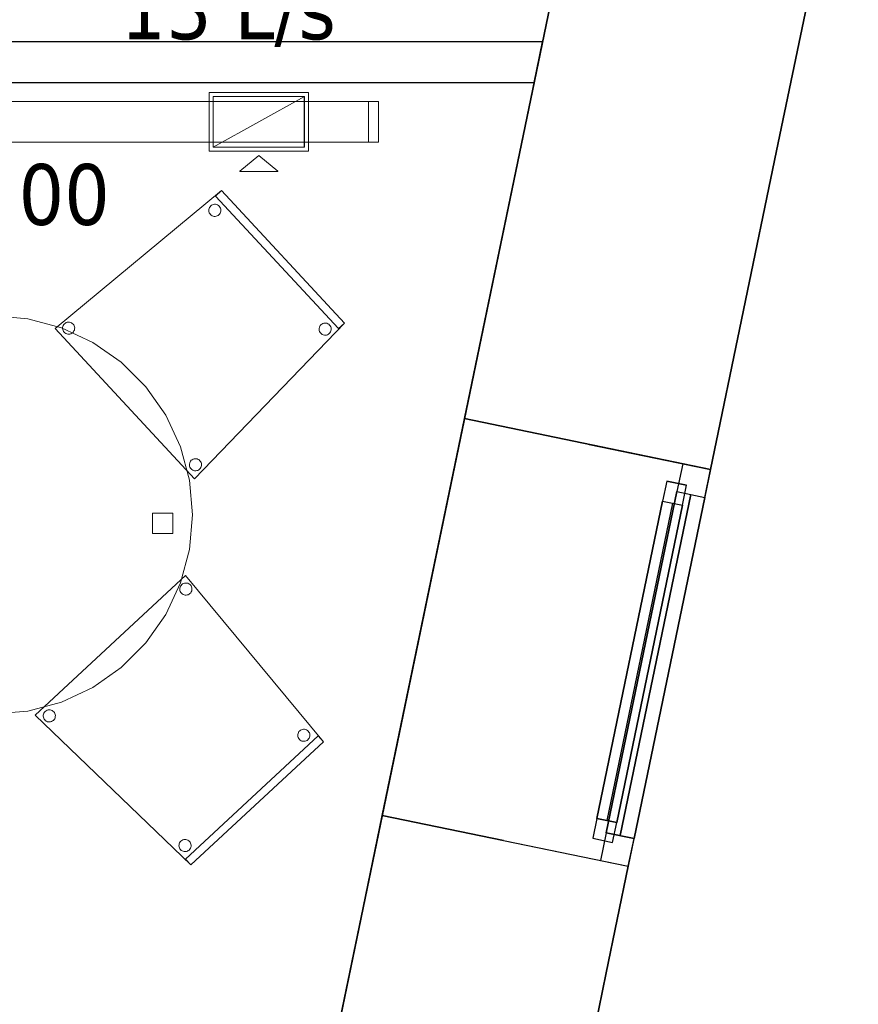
# Model space of a CAD drawing. Header units: metres. Extents: x 391.1 to 427.5, y 12.7 to 28.4.
# Tile 128 of 139: x 423.4 to 425.5, y 15.7 to 18.1. Entities that reach past the tile are written whole.
import ezdxf

# ---------------------------------------------------------------- set-up
doc = ezdxf.new("R2010")
doc.units = ezdxf.units.M
doc.layers.add('01_CARPINTERIA', color=5, linetype='Continuous', lineweight=25, true_color=0x0000ff)
doc.layers.add('01_SUELOS', color=7, linetype='Continuous', lineweight=25, true_color=0x007f00)
for name, color, linetype, lineweight in [('02_MOBILIARIO', 7, 'Continuous', 18), ('A-DETL-____-MBND', 7, 'Continuous', 18), ('A-GENM-____-OTLN', 7, 'Continuous', 18), ('A-WALL-____-MCUT', 7, 'Continuous', 25), ('A-WALL-____-OTLN', 7, 'Continuous', 25), ('M-HVAC-CDFF-IDEN', 7, 'Continuous', 30), ('M-HVAC-CDFF-OTLN', 7, 'Continuous', 18), ('M-HVAC-DUCT-IDEN', 7, 'Continuous', 30), ('M-HVAC-DUCT-OTLN', 7, 'Continuous', 18)]:
    doc.layers.add(name, color=color, linetype=linetype, lineweight=lineweight)
doc.styles.add('Tahoma_2', font='tahoma.ttf', dxfattribs={"height": 0.15})

# ---------------------------------------------------------------- blocks, each defined once
blk = doc.blocks.new('Family - Taula D100_P1-154535-04_CLI_AIRE_P1')
at = {"layer": 'A-DETL-____-MBND', "color": 253, "true_color": 0xaaaaaa}
for p, q in [((0.3235, 0.9536), (0.4063, 0.9758)), ((0.4063, 0.9758), (0.3235, 0.9536)), ((0.4063, 0.9758), (0.4916, 0.9832)), ((0.4916, 0.9832), (0.4063, 0.9758)), ((0.4916, 0.9832), (0.577, 0.9758)), ((0.577, 0.9758), (0.4916, 0.9832)), ((0.577, 0.9758), (0.6598, 0.9536)), ((0.6598, 0.9536), (0.577, 0.9758)), ((0.2458, 0.9174), (0.3235, 0.9536)), ((0.3235, 0.9536), (0.2458, 0.9174)), ((0.6598, 0.9536), (0.7374, 0.9174)), ((0.7374, 0.9174), (0.6598, 0.9536)), ((0.4775, 0.8848), (0.4775, 0.9348)), ((0.4775, 0.9348), (0.5275, 0.9348)), ((0.4775, 0.9348), (0.4775, 0.8848)), ((0.5275, 0.9348), (0.4775, 0.9348)), ((0.5275, 0.9348), (0.5275, 0.8848)), ((0.5275, 0.8848), (0.5275, 0.9348)), ((0.1756, 0.8682), (0.2458, 0.9174)), ((0.2458, 0.9174), (0.1756, 0.8682)), ((0.7374, 0.9174), (0.8076, 0.8682)), ((0.8076, 0.8682), (0.7374, 0.9174)), ((0.5275, 0.8848), (0.4775, 0.8848)), ((0.4775, 0.8848), (0.5275, 0.8848)), ((0.115, 0.8076), (0.1756, 0.8682)), ((0.1756, 0.8682), (0.115, 0.8076)), ((0.8076, 0.8682), (0.8682, 0.8076)), ((0.8682, 0.8076), (0.8076, 0.8682)), ((0.0659, 0.7374), (0.115, 0.8076)), ((0.115, 0.8076), (0.0659, 0.7374)), ((0.8682, 0.8076), (0.9174, 0.7374)), ((0.9174, 0.7374), (0.8682, 0.8076)), ((0.0296, 0.6598), (0.0659, 0.7374)), ((0.0659, 0.7374), (0.0296, 0.6598)), ((0.9174, 0.7374), (0.9536, 0.6598)), ((0.9536, 0.6598), (0.9174, 0.7374)), ((0.0075, 0.577), (0.0296, 0.6598)), ((0.0296, 0.6598), (0.0075, 0.577)), ((0.9536, 0.6598), (0.9758, 0.577)), ((0.9758, 0.577), (0.9536, 0.6598)), ((0, 0.4916), (0.0075, 0.577)), ((0.0075, 0.577), (0, 0.4916)), ((0.9758, 0.577), (0.9832, 0.4916)), ((0.9832, 0.4916), (0.9758, 0.577)), ((0.048, 0.4666), (0.048, 0.5166)), ((0.048, 0.5166), (0.098, 0.5166)), ((0.048, 0.5166), (0.048, 0.4666)), ((0.098, 0.5166), (0.048, 0.5166)), ((0.098, 0.5166), (0.098, 0.4666)), ((0.098, 0.4666), (0.098, 0.5166)), ((0.0075, 0.4063), (0, 0.4916)), ((0, 0.4916), (0.0075, 0.4063)), ((0.8849, 0.446), (0.8849, 0.496)), ((0.8849, 0.496), (0.9349, 0.496)), ((0.8849, 0.496), (0.8849, 0.446)), ((0.9349, 0.496), (0.8849, 0.496)), ((0.9349, 0.496), (0.9349, 0.446)), ((0.9349, 0.446), (0.9349, 0.496)), ((0.9832, 0.4916), (0.9758, 0.4063)), ((0.9758, 0.4063), (0.9832, 0.4916)), ((0.098, 0.4666), (0.048, 0.4666)), ((0.048, 0.4666), (0.098, 0.4666)), ((0.9349, 0.446), (0.8849, 0.446)), ((0.8849, 0.446), (0.9349, 0.446)), ((0.0296, 0.3235), (0.0075, 0.4063)), ((0.0075, 0.4063), (0.0296, 0.3235)), ((0.9758, 0.4063), (0.9536, 0.3235)), ((0.9536, 0.3235), (0.9758, 0.4063)), ((0.0659, 0.2458), (0.0296, 0.3235)), ((0.0296, 0.3235), (0.0659, 0.2458)), ((0.9536, 0.3235), (0.9174, 0.2458)), ((0.9174, 0.2458), (0.9536, 0.3235)), ((0.115, 0.1756), (0.0659, 0.2458)), ((0.0659, 0.2458), (0.115, 0.1756)), ((0.9174, 0.2458), (0.8682, 0.1756)), ((0.8682, 0.1756), (0.9174, 0.2458)), ((0.1756, 0.115), (0.115, 0.1756)), ((0.115, 0.1756), (0.1756, 0.115)), ((0.8682, 0.1756), (0.8076, 0.115)), ((0.8076, 0.115), (0.8682, 0.1756)), ((0.2458, 0.0659), (0.1756, 0.115)), ((0.1756, 0.115), (0.2458, 0.0659)), ((0.4775, 0.0481), (0.4775, 0.0981)), ((0.4775, 0.0981), (0.5275, 0.0981)), ((0.4775, 0.0981), (0.4775, 0.0481)), ((0.5275, 0.0981), (0.4775, 0.0981)), ((0.5275, 0.0981), (0.5275, 0.0481)), ((0.5275, 0.0481), (0.5275, 0.0981)), ((0.8076, 0.115), (0.7374, 0.0659)), ((0.7374, 0.0659), (0.8076, 0.115)), ((0.3235, 0.0296), (0.2458, 0.0659)), ((0.2458, 0.0659), (0.3235, 0.0296)), ((0.7374, 0.0659), (0.6598, 0.0296)), ((0.6598, 0.0296), (0.7374, 0.0659)), ((0.4063, 0.0075), (0.3235, 0.0296)), ((0.3235, 0.0296), (0.4063, 0.0075)), ((0.5275, 0.0481), (0.4775, 0.0481)), ((0.4775, 0.0481), (0.5275, 0.0481)), ((0.6598, 0.0296), (0.577, 0.0075)), ((0.577, 0.0075), (0.6598, 0.0296)), ((0.4916, 0), (0.4063, 0.0075)), ((0.4063, 0.0075), (0.4916, 0)), ((0.577, 0.0075), (0.4916, 0)), ((0.4916, 0), (0.577, 0.0075))]:
    blk.add_line(p, q, dxfattribs=at)
blk = doc.blocks.new('Family - Cadira confient_P1-154613-04_CLI_AIRE_P1')
at = {"layer": 'A-DETL-____-MBND', "color": 253, "true_color": 0xaaaaaa}
for p, q in [((0, 0.3712), (0.4107, 0.7116)), ((0.4107, 0.7116), (0, 0.3712)), ((0.3961, 0.698), (0.4107, 0.7116)), ((0.4107, 0.7116), (0.3961, 0.698)), ((0.4107, 0.7116), (0.7145, 0.3844)), ((0.7145, 0.3844), (0.4107, 0.7116)), ((0.4107, 0.7116), (0.7145, 0.3844)), ((0.7145, 0.3844), (0.4107, 0.7116)), ((0.6999, 0.3708), (0.3961, 0.698)), ((0.3961, 0.698), (0.6999, 0.3708)), ((0.3795, 0.6622), (0.3796, 0.6648)), ((0.3796, 0.6648), (0.3795, 0.6622)), ((0.3799, 0.6596), (0.3795, 0.6622)), ((0.3795, 0.6622), (0.3799, 0.6596)), ((0.3796, 0.6648), (0.3802, 0.6673)), ((0.3802, 0.6673), (0.3796, 0.6648)), ((0.3806, 0.6571), (0.3799, 0.6596)), ((0.3799, 0.6596), (0.3806, 0.6571)), ((0.3802, 0.6673), (0.3812, 0.6697)), ((0.3812, 0.6697), (0.3802, 0.6673)), ((0.3819, 0.6548), (0.3806, 0.6571)), ((0.3806, 0.6571), (0.3819, 0.6548)), ((0.3812, 0.6697), (0.3826, 0.6719)), ((0.3826, 0.6719), (0.3812, 0.6697)), ((0.3826, 0.6719), (0.3843, 0.6738)), ((0.3843, 0.6738), (0.3826, 0.6719)), ((0.3843, 0.6738), (0.3864, 0.6754)), ((0.3864, 0.6754), (0.3843, 0.6738)), ((0.3864, 0.6754), (0.3887, 0.6766)), ((0.3887, 0.6766), (0.3864, 0.6754)), ((0.3887, 0.6766), (0.3912, 0.6774)), ((0.3912, 0.6774), (0.3887, 0.6766)), ((0.3912, 0.6774), (0.3938, 0.6778)), ((0.3938, 0.6778), (0.3912, 0.6774)), ((0.3938, 0.6778), (0.3964, 0.6777)), ((0.3964, 0.6777), (0.3938, 0.6778)), ((0.3964, 0.6777), (0.3989, 0.6771)), ((0.3989, 0.6771), (0.3964, 0.6777)), ((0.3989, 0.6771), (0.4013, 0.6761)), ((0.4013, 0.6761), (0.3989, 0.6771)), ((0.4013, 0.6761), (0.4035, 0.6747)), ((0.4035, 0.6747), (0.4013, 0.6761)), ((0.4035, 0.6747), (0.4054, 0.673)), ((0.4054, 0.673), (0.4035, 0.6747)), ((0.4054, 0.673), (0.407, 0.6709)), ((0.407, 0.6709), (0.4054, 0.673)), ((0.407, 0.6709), (0.4082, 0.6686)), ((0.4082, 0.6686), (0.407, 0.6709)), ((0.4087, 0.6584), (0.4077, 0.656)), ((0.4077, 0.656), (0.4087, 0.6584)), ((0.4082, 0.6686), (0.409, 0.6661)), ((0.409, 0.6661), (0.4082, 0.6686)), ((0.4093, 0.6609), (0.4087, 0.6584)), ((0.4087, 0.6584), (0.4093, 0.6609)), ((0.409, 0.6661), (0.4094, 0.6635)), ((0.4094, 0.6635), (0.409, 0.6661)), ((0.4094, 0.6635), (0.4093, 0.6609)), ((0.4093, 0.6609), (0.4094, 0.6635)), ((0.3834, 0.6527), (0.3819, 0.6548)), ((0.3819, 0.6548), (0.3834, 0.6527)), ((0.3854, 0.651), (0.3834, 0.6527)), ((0.3834, 0.6527), (0.3854, 0.651)), ((0.3876, 0.6496), (0.3854, 0.651)), ((0.3854, 0.651), (0.3876, 0.6496)), ((0.39, 0.6486), (0.3876, 0.6496)), ((0.3876, 0.6496), (0.39, 0.6486)), ((0.3925, 0.648), (0.39, 0.6486)), ((0.39, 0.6486), (0.3925, 0.648)), ((0.3951, 0.6479), (0.3925, 0.648)), ((0.3925, 0.648), (0.3951, 0.6479)), ((0.3977, 0.6483), (0.3951, 0.6479)), ((0.3951, 0.6479), (0.3977, 0.6483)), ((0.4002, 0.6491), (0.3977, 0.6483)), ((0.3977, 0.6483), (0.4002, 0.6491)), ((0.4025, 0.6503), (0.4002, 0.6491)), ((0.4002, 0.6491), (0.4025, 0.6503)), ((0.4046, 0.6519), (0.4025, 0.6503)), ((0.4025, 0.6503), (0.4046, 0.6519)), ((0.4063, 0.6538), (0.4046, 0.6519)), ((0.4046, 0.6519), (0.4063, 0.6538)), ((0.4077, 0.656), (0.4063, 0.6538)), ((0.4063, 0.6538), (0.4077, 0.656)), ((0.3446, 0), (0, 0.3712)), ((0, 0.3712), (0.3446, 0)), ((0.0186, 0.3712), (0.0187, 0.3738)), ((0.0187, 0.3738), (0.0186, 0.3712)), ((0.019, 0.3687), (0.0186, 0.3712)), ((0.0186, 0.3712), (0.019, 0.3687)), ((0.0187, 0.3738), (0.0193, 0.3764)), ((0.0193, 0.3764), (0.0187, 0.3738)), ((0.0198, 0.3662), (0.019, 0.3687)), ((0.019, 0.3687), (0.0198, 0.3662)), ((0.0193, 0.3764), (0.0203, 0.3788)), ((0.0203, 0.3788), (0.0193, 0.3764)), ((0.021, 0.3639), (0.0198, 0.3662)), ((0.0198, 0.3662), (0.021, 0.3639)), ((0.0203, 0.3788), (0.0217, 0.381)), ((0.0217, 0.381), (0.0203, 0.3788)), ((0.0217, 0.381), (0.0234, 0.3829)), ((0.0234, 0.3829), (0.0217, 0.381)), ((0.0234, 0.3829), (0.0255, 0.3845)), ((0.0255, 0.3845), (0.0234, 0.3829)), ((0.0255, 0.3845), (0.0278, 0.3857)), ((0.0278, 0.3857), (0.0255, 0.3845)), ((0.0278, 0.3857), (0.0303, 0.3865)), ((0.0303, 0.3865), (0.0278, 0.3857)), ((0.0303, 0.3865), (0.0329, 0.3868)), ((0.0329, 0.3868), (0.0303, 0.3865)), ((0.0329, 0.3868), (0.0355, 0.3867)), ((0.0355, 0.3867), (0.0329, 0.3868)), ((0.0355, 0.3867), (0.038, 0.3862)), ((0.038, 0.3862), (0.0355, 0.3867)), ((0.038, 0.3862), (0.0404, 0.3852)), ((0.0404, 0.3852), (0.038, 0.3862)), ((0.0404, 0.3852), (0.0426, 0.3838)), ((0.0426, 0.3838), (0.0404, 0.3852)), ((0.0426, 0.3838), (0.0445, 0.382)), ((0.0445, 0.382), (0.0426, 0.3838)), ((0.0445, 0.382), (0.0461, 0.38)), ((0.0461, 0.38), (0.0445, 0.382)), ((0.0468, 0.3651), (0.0454, 0.3629)), ((0.0454, 0.3629), (0.0468, 0.3651)), ((0.0461, 0.38), (0.0473, 0.3777)), ((0.0473, 0.3777), (0.0461, 0.38)), ((0.0478, 0.3675), (0.0468, 0.3651)), ((0.0468, 0.3651), (0.0478, 0.3675)), ((0.0473, 0.3777), (0.0481, 0.3752)), ((0.0481, 0.3752), (0.0473, 0.3777)), ((0.0484, 0.37), (0.0478, 0.3675)), ((0.0478, 0.3675), (0.0484, 0.37)), ((0.0481, 0.3752), (0.0485, 0.3726)), ((0.0485, 0.3726), (0.0481, 0.3752)), ((0.0485, 0.3726), (0.0484, 0.37)), ((0.0484, 0.37), (0.0485, 0.3726)), ((0.7145, 0.3844), (0.3446, 0)), ((0.3446, 0), (0.7145, 0.3844)), ((0.6517, 0.369), (0.6518, 0.3716)), ((0.6518, 0.3716), (0.6517, 0.369)), ((0.652, 0.3665), (0.6517, 0.369)), ((0.6517, 0.369), (0.652, 0.3665)), ((0.6518, 0.3716), (0.6524, 0.3742)), ((0.6524, 0.3742), (0.6518, 0.3716)), ((0.6528, 0.364), (0.652, 0.3665)), ((0.652, 0.3665), (0.6528, 0.364)), ((0.6524, 0.3742), (0.6533, 0.3766)), ((0.6533, 0.3766), (0.6524, 0.3742)), ((0.6533, 0.3766), (0.6547, 0.3788)), ((0.6547, 0.3788), (0.6533, 0.3766)), ((0.6547, 0.3788), (0.6565, 0.3807)), ((0.6565, 0.3807), (0.6547, 0.3788)), ((0.6565, 0.3807), (0.6586, 0.3823)), ((0.6586, 0.3823), (0.6565, 0.3807)), ((0.6586, 0.3823), (0.6609, 0.3835)), ((0.6609, 0.3835), (0.6586, 0.3823)), ((0.6609, 0.3835), (0.6633, 0.3843)), ((0.6633, 0.3843), (0.6609, 0.3835)), ((0.6633, 0.3843), (0.6659, 0.3846)), ((0.6659, 0.3846), (0.6633, 0.3843)), ((0.6659, 0.3846), (0.6685, 0.3845)), ((0.6685, 0.3845), (0.6659, 0.3846)), ((0.6685, 0.3845), (0.6711, 0.384)), ((0.6711, 0.384), (0.6685, 0.3845)), ((0.6711, 0.384), (0.6735, 0.383)), ((0.6735, 0.383), (0.6711, 0.384)), ((0.6735, 0.383), (0.6757, 0.3816)), ((0.6757, 0.3816), (0.6735, 0.383)), ((0.6757, 0.3816), (0.6776, 0.3798)), ((0.6776, 0.3798), (0.6757, 0.3816)), ((0.6776, 0.3798), (0.6792, 0.3778)), ((0.6792, 0.3778), (0.6776, 0.3798)), ((0.6792, 0.3778), (0.6804, 0.3755)), ((0.6804, 0.3755), (0.6792, 0.3778)), ((0.6809, 0.3653), (0.6799, 0.3628)), ((0.6799, 0.3628), (0.6809, 0.3653)), ((0.6804, 0.3755), (0.6812, 0.373)), ((0.6812, 0.373), (0.6804, 0.3755)), ((0.6814, 0.3678), (0.6809, 0.3653)), ((0.6809, 0.3653), (0.6814, 0.3678)), ((0.6812, 0.373), (0.6815, 0.3704)), ((0.6815, 0.3704), (0.6812, 0.373)), ((0.6815, 0.3704), (0.6814, 0.3678)), ((0.6814, 0.3678), (0.6815, 0.3704)), ((0.7145, 0.3844), (0.6999, 0.3708)), ((0.6999, 0.3708), (0.7145, 0.3844)), ((0.0226, 0.3618), (0.021, 0.3639)), ((0.021, 0.3639), (0.0226, 0.3618)), ((0.0245, 0.3601), (0.0226, 0.3618)), ((0.0226, 0.3618), (0.0245, 0.3601)), ((0.0267, 0.3587), (0.0245, 0.3601)), ((0.0245, 0.3601), (0.0267, 0.3587)), ((0.0291, 0.3577), (0.0267, 0.3587)), ((0.0267, 0.3587), (0.0291, 0.3577)), ((0.0316, 0.3571), (0.0291, 0.3577)), ((0.0291, 0.3577), (0.0316, 0.3571)), ((0.0342, 0.357), (0.0316, 0.3571)), ((0.0316, 0.3571), (0.0342, 0.357)), ((0.0368, 0.3573), (0.0342, 0.357)), ((0.0342, 0.357), (0.0368, 0.3573)), ((0.0393, 0.3581), (0.0368, 0.3573)), ((0.0368, 0.3573), (0.0393, 0.3581)), ((0.0416, 0.3593), (0.0393, 0.3581)), ((0.0393, 0.3581), (0.0416, 0.3593)), ((0.0437, 0.3609), (0.0416, 0.3593)), ((0.0416, 0.3593), (0.0437, 0.3609)), ((0.0454, 0.3629), (0.0437, 0.3609)), ((0.0437, 0.3609), (0.0454, 0.3629)), ((0.654, 0.3617), (0.6528, 0.364)), ((0.6528, 0.364), (0.654, 0.3617)), ((0.6556, 0.3596), (0.654, 0.3617)), ((0.654, 0.3617), (0.6556, 0.3596)), ((0.6575, 0.3578), (0.6556, 0.3596)), ((0.6556, 0.3596), (0.6575, 0.3578)), ((0.6597, 0.3565), (0.6575, 0.3578)), ((0.6575, 0.3578), (0.6597, 0.3565)), ((0.6621, 0.3555), (0.6597, 0.3565)), ((0.6597, 0.3565), (0.6621, 0.3555)), ((0.6647, 0.3549), (0.6621, 0.3555)), ((0.6621, 0.3555), (0.6647, 0.3549)), ((0.6673, 0.3548), (0.6647, 0.3549)), ((0.6647, 0.3549), (0.6673, 0.3548)), ((0.6699, 0.3551), (0.6673, 0.3548)), ((0.6673, 0.3548), (0.6699, 0.3551)), ((0.6724, 0.3559), (0.6699, 0.3551)), ((0.6699, 0.3551), (0.6724, 0.3559)), ((0.6747, 0.3571), (0.6724, 0.3559)), ((0.6724, 0.3559), (0.6747, 0.3571)), ((0.6767, 0.3587), (0.6747, 0.3571)), ((0.6747, 0.3571), (0.6767, 0.3587)), ((0.6785, 0.3606), (0.6767, 0.3587)), ((0.6767, 0.3587), (0.6785, 0.3606)), ((0.6799, 0.3628), (0.6785, 0.3606)), ((0.6785, 0.3606), (0.6799, 0.3628)), ((0.3385, 0.0474), (0.3408, 0.0486)), ((0.3408, 0.0486), (0.3385, 0.0474)), ((0.3408, 0.0486), (0.3433, 0.0494)), ((0.3433, 0.0494), (0.3408, 0.0486)), ((0.3433, 0.0494), (0.3459, 0.0498)), ((0.3459, 0.0498), (0.3433, 0.0494)), ((0.3459, 0.0498), (0.3485, 0.0496)), ((0.3485, 0.0496), (0.3459, 0.0498)), ((0.3485, 0.0496), (0.351, 0.0491)), ((0.351, 0.0491), (0.3485, 0.0496)), ((0.351, 0.0491), (0.3534, 0.0481)), ((0.3534, 0.0481), (0.351, 0.0491)), ((0.3316, 0.0341), (0.3317, 0.0367)), ((0.3317, 0.0367), (0.3316, 0.0341)), ((0.332, 0.0316), (0.3316, 0.0341)), ((0.3316, 0.0341), (0.332, 0.0316)), ((0.3317, 0.0367), (0.3323, 0.0393)), ((0.3323, 0.0393), (0.3317, 0.0367)), ((0.3328, 0.0291), (0.332, 0.0316)), ((0.332, 0.0316), (0.3328, 0.0291)), ((0.3323, 0.0393), (0.3333, 0.0417)), ((0.3333, 0.0417), (0.3323, 0.0393)), ((0.334, 0.0268), (0.3328, 0.0291)), ((0.3328, 0.0291), (0.334, 0.0268)), ((0.3333, 0.0417), (0.3347, 0.0439)), ((0.3347, 0.0439), (0.3333, 0.0417)), ((0.3356, 0.0247), (0.334, 0.0268)), ((0.334, 0.0268), (0.3356, 0.0247)), ((0.3347, 0.0439), (0.3364, 0.0458)), ((0.3364, 0.0458), (0.3347, 0.0439)), ((0.3375, 0.023), (0.3356, 0.0247)), ((0.3356, 0.0247), (0.3375, 0.023)), ((0.3364, 0.0458), (0.3385, 0.0474)), ((0.3385, 0.0474), (0.3364, 0.0458)), ((0.3534, 0.0481), (0.3556, 0.0467)), ((0.3556, 0.0467), (0.3534, 0.0481)), ((0.3556, 0.0467), (0.3575, 0.0449)), ((0.3575, 0.0449), (0.3556, 0.0467)), ((0.3584, 0.0258), (0.3567, 0.0238)), ((0.3567, 0.0238), (0.3584, 0.0258)), ((0.3575, 0.0449), (0.3591, 0.0429)), ((0.3591, 0.0429), (0.3575, 0.0449)), ((0.3598, 0.028), (0.3584, 0.0258)), ((0.3584, 0.0258), (0.3598, 0.028)), ((0.3591, 0.0429), (0.3603, 0.0406)), ((0.3603, 0.0406), (0.3591, 0.0429)), ((0.3608, 0.0304), (0.3598, 0.028)), ((0.3598, 0.028), (0.3608, 0.0304)), ((0.3603, 0.0406), (0.3611, 0.0381)), ((0.3611, 0.0381), (0.3603, 0.0406)), ((0.3614, 0.0329), (0.3608, 0.0304)), ((0.3608, 0.0304), (0.3614, 0.0329)), ((0.3611, 0.0381), (0.3615, 0.0355)), ((0.3615, 0.0355), (0.3611, 0.0381)), ((0.3615, 0.0355), (0.3614, 0.0329)), ((0.3614, 0.0329), (0.3615, 0.0355)), ((0.3397, 0.0216), (0.3375, 0.023)), ((0.3375, 0.023), (0.3397, 0.0216)), ((0.3421, 0.0206), (0.3397, 0.0216)), ((0.3397, 0.0216), (0.3421, 0.0206)), ((0.3446, 0.02), (0.3421, 0.0206)), ((0.3421, 0.0206), (0.3446, 0.02)), ((0.3472, 0.0199), (0.3446, 0.02)), ((0.3446, 0.02), (0.3472, 0.0199)), ((0.3498, 0.0203), (0.3472, 0.0199)), ((0.3472, 0.0199), (0.3498, 0.0203)), ((0.3523, 0.021), (0.3498, 0.0203)), ((0.3498, 0.0203), (0.3523, 0.021)), ((0.3546, 0.0222), (0.3523, 0.021)), ((0.3523, 0.021), (0.3546, 0.0222)), ((0.3567, 0.0238), (0.3546, 0.0222)), ((0.3546, 0.0222), (0.3567, 0.0238))]:
    blk.add_line(p, q, dxfattribs=at)
blk = doc.blocks.new('Forma directa - LONDR55-XX_ZZ-ARQ-CAA-M3D-Londres55-154719-04_CLI_AIRE_P1')
at = {"layer": '01_CARPINTERIA', "color": 161, "true_color": 0xaaaaff}
for p, q in [((0.1, 0.1), (0.05, 0.1)), ((0.05, 0.1), (0.05, 0.05)), ((0.1, 0.1), (0.05, 0.1)), ((0.05, 0.1), (0.05, 0.05)), ((0.1, 0.1), (0.9, 0.1)), ((0.9, 0.1), (0.1, 0.1)), ((0.1, 0.1), (0.1, 0.05)), ((0.1, 0.05), (0.1, 0.1)), ((0.1, 0.05), (0.1, 0.1)), ((0.1, 0.1), (0.1, 0.05)), ((0.9, 0.1), (0.9, 0.05)), ((0.9, 0.1), (0.9, 0.05)), ((0.95, 0.1), (0.9, 0.1)), ((0.9, 0.1), (0.9, 0.05)), ((0.95, 0.1), (0.9, 0.1)), ((0.9, 0.1), (0.9, 0.05)), ((0.95, 0.05), (0.95, 0.1)), ((0.95, 0.1), (0.95, 0.05)), ((0.9, 0.075), (0.1, 0.075)), ((0.9, 0.075), (0.1, 0.075)), ((0.07, 0.07), (0, 0.07)), ((0, 0.07), (0, 0)), ((0.07, 0.07), (0, 0.07)), ((0, 0.07), (0, 0)), ((0.05, 0.05), (0.1, 0.05)), ((0.05, 0.05), (0.1, 0.05)), ((0.07, 0), (0.07, 0.07)), ((0.07, 0.07), (0.07, 0)), ((0.07, 0.07), (0.93, 0.07)), ((0.93, 0.07), (0.07, 0.07)), ((0.07, 0.07), (0.07, 0)), ((0.07, 0), (0.07, 0.07)), ((0.1, 0.05), (0.9, 0.05)), ((0.9, 0.05), (0.1, 0.05)), ((0.9, 0.05), (0.95, 0.05)), ((0.9, 0.05), (0.95, 0.05)), ((0.93, 0.07), (0.93, 0)), ((0.93, 0.07), (0.93, 0)), ((1, 0.07), (0.93, 0.07)), ((0.93, 0.07), (0.93, 0)), ((1, 0.07), (0.93, 0.07)), ((0.93, 0.07), (0.93, 0)), ((1, 0), (1, 0.07)), ((1, 0.07), (1, 0)), ((0.93, 0.035), (0.07, 0.035)), ((0.07, 0.035), (0.93, 0.035)), ((0, 0), (0.07, 0)), ((0, 0), (0.07, 0)), ((0.07, 0), (0.93, 0)), ((0.93, 0), (0.07, 0)), ((0.93, 0), (1, 0)), ((0.93, 0), (1, 0))]:
    blk.add_line(p, q, dxfattribs=at)
blk = doc.blocks.new('Forma directa - Finestra P1-154823-04_CLI_AIRE_P1')
at = {"xscale": 1.00000002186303, "yscale": 1.00000002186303, "zscale": 1.00000002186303}
blk.add_blockref('Forma directa - LONDR55-XX_ZZ-ARQ-CAA-M3D-Londres55-154719-04_CLI_AIRE_P1', (0, 0), dxfattribs=at)
blk = doc.blocks.new('Family - Envans P1-154944-04_CLI_AIRE_P1')
at = {"layer": 'A-WALL-____-MCUT', "color": 253, "true_color": 0xaaaaaa}
for p, q in [((0, 0.1), (0, 0)), ((2.7279, 0.1), (0, 0.1)), ((2.7072, 0), (2.7279, 0.1)), ((0, 0), (2.7072, 0))]:
    blk.add_line(p, q, dxfattribs=at)
at = {"layer": 'A-WALL-____-OTLN', "color": 253, "true_color": 0xaaaaaa}
for p, q in [((0, 0.1), (0, 0)), ((2.7279, 0.1), (0, 0.1)), ((2.7072, 0), (2.7279, 0.1)), ((0, 0), (2.7072, 0))]:
    blk.add_line(p, q, dxfattribs=at)
at = {"layer": 'A-WALL-____-OTLN', "color": 253, "lineweight": 18, "true_color": 0xaaaaaa}
blk.add_line((0, 0), (2.7072, 0), dxfattribs=at)
blk = doc.blocks.new('Family - LONDR55-XX_ZZ-ARQ-CAA-M3D-Londres55-155045-04_CLI_AIRE_P1')
at = {"layer": '01_SUELOS', "color": 9, "true_color": 0xaad4aa}
for p, q in [((25.4183, 0), (28.5181, 14.9576)), ((28.5181, 14.9576), (25.4183, 0))]:
    blk.add_line(p, q, dxfattribs=at)
blk = doc.blocks.new('Family - Cadira confient_P1-155047-04_CLI_AIRE_P1')
at = {"layer": 'A-DETL-____-MBND', "color": 253, "true_color": 0xaaaaaa}
for p, q in [((0, 0.3699), (0.3712, 0.7145)), ((0.3712, 0.7145), (0, 0.3699)), ((0.3712, 0.7145), (0.7116, 0.3038)), ((0.7116, 0.3038), (0.3712, 0.7145)), ((0.357, 0.6803), (0.3571, 0.6829)), ((0.3571, 0.6829), (0.357, 0.6803)), ((0.3571, 0.6829), (0.3577, 0.6854)), ((0.3577, 0.6854), (0.3571, 0.6829)), ((0.3577, 0.6854), (0.3587, 0.6878)), ((0.3587, 0.6878), (0.3577, 0.6854)), ((0.3587, 0.6878), (0.3601, 0.69)), ((0.3601, 0.69), (0.3587, 0.6878)), ((0.3601, 0.69), (0.3618, 0.692)), ((0.3618, 0.692), (0.3601, 0.69)), ((0.3618, 0.692), (0.3639, 0.6936)), ((0.3639, 0.6936), (0.3618, 0.692)), ((0.3639, 0.6936), (0.3662, 0.6948)), ((0.3662, 0.6948), (0.3639, 0.6936)), ((0.3662, 0.6948), (0.3687, 0.6956)), ((0.3687, 0.6956), (0.3662, 0.6948)), ((0.3687, 0.6956), (0.3712, 0.6959)), ((0.3712, 0.6959), (0.3687, 0.6956)), ((0.3712, 0.6959), (0.3738, 0.6958)), ((0.3738, 0.6958), (0.3712, 0.6959)), ((0.3738, 0.6958), (0.3764, 0.6952)), ((0.3764, 0.6952), (0.3738, 0.6958)), ((0.3764, 0.6952), (0.3788, 0.6942)), ((0.3788, 0.6942), (0.3764, 0.6952)), ((0.3788, 0.6942), (0.381, 0.6929)), ((0.381, 0.6929), (0.3788, 0.6942)), ((0.381, 0.6929), (0.3829, 0.6911)), ((0.3829, 0.6911), (0.381, 0.6929)), ((0.3829, 0.6911), (0.3845, 0.689)), ((0.3845, 0.689), (0.3829, 0.6911)), ((0.3845, 0.689), (0.3857, 0.6867)), ((0.3857, 0.6867), (0.3845, 0.689)), ((0.3857, 0.6867), (0.3865, 0.6842)), ((0.3865, 0.6842), (0.3857, 0.6867)), ((0.3865, 0.6842), (0.3868, 0.6817)), ((0.3868, 0.6817), (0.3865, 0.6842)), ((0.3868, 0.6817), (0.3867, 0.6791)), ((0.3867, 0.6791), (0.3868, 0.6817)), ((0.3573, 0.6777), (0.357, 0.6803)), ((0.357, 0.6803), (0.3573, 0.6777)), ((0.3581, 0.6752), (0.3573, 0.6777)), ((0.3573, 0.6777), (0.3581, 0.6752)), ((0.3593, 0.6729), (0.3581, 0.6752)), ((0.3581, 0.6752), (0.3593, 0.6729)), ((0.3609, 0.6709), (0.3593, 0.6729)), ((0.3593, 0.6729), (0.3609, 0.6709)), ((0.3629, 0.6691), (0.3609, 0.6709)), ((0.3609, 0.6709), (0.3629, 0.6691)), ((0.3651, 0.6677), (0.3629, 0.6691)), ((0.3629, 0.6691), (0.3651, 0.6677)), ((0.3675, 0.6667), (0.3651, 0.6677)), ((0.3651, 0.6677), (0.3675, 0.6667)), ((0.37, 0.6662), (0.3675, 0.6667)), ((0.3675, 0.6667), (0.37, 0.6662)), ((0.3726, 0.6661), (0.37, 0.6662)), ((0.37, 0.6662), (0.3726, 0.6661)), ((0.3752, 0.6664), (0.3726, 0.6661)), ((0.3726, 0.6661), (0.3752, 0.6664)), ((0.3777, 0.6672), (0.3752, 0.6664)), ((0.3752, 0.6664), (0.3777, 0.6672)), ((0.38, 0.6684), (0.3777, 0.6672)), ((0.3777, 0.6672), (0.38, 0.6684)), ((0.382, 0.67), (0.38, 0.6684)), ((0.38, 0.6684), (0.382, 0.67)), ((0.3838, 0.6719), (0.382, 0.67)), ((0.382, 0.67), (0.3838, 0.6719)), ((0.3852, 0.6741), (0.3838, 0.6719)), ((0.3838, 0.6719), (0.3852, 0.6741)), ((0.3862, 0.6765), (0.3852, 0.6741)), ((0.3852, 0.6741), (0.3862, 0.6765)), ((0.3867, 0.6791), (0.3862, 0.6765)), ((0.3862, 0.6765), (0.3867, 0.6791)), ((0.3844, 0), (0, 0.3699)), ((0, 0.3699), (0.3844, 0)), ((0.0199, 0.3673), (0.02, 0.3699)), ((0.02, 0.3699), (0.0199, 0.3673)), ((0.0203, 0.3647), (0.0199, 0.3673)), ((0.0199, 0.3673), (0.0203, 0.3647)), ((0.02, 0.3699), (0.0206, 0.3724)), ((0.0206, 0.3724), (0.02, 0.3699)), ((0.021, 0.3622), (0.0203, 0.3647)), ((0.0203, 0.3647), (0.021, 0.3622)), ((0.0206, 0.3724), (0.0216, 0.3749)), ((0.0216, 0.3749), (0.0206, 0.3724)), ((0.0216, 0.3749), (0.023, 0.3771)), ((0.023, 0.3771), (0.0216, 0.3749)), ((0.023, 0.3771), (0.0247, 0.379)), ((0.0247, 0.379), (0.023, 0.3771)), ((0.0247, 0.379), (0.0268, 0.3806)), ((0.0268, 0.3806), (0.0247, 0.379)), ((0.0268, 0.3806), (0.0291, 0.3818)), ((0.0291, 0.3818), (0.0268, 0.3806)), ((0.0291, 0.3818), (0.0316, 0.3826)), ((0.0316, 0.3826), (0.0291, 0.3818)), ((0.0316, 0.3826), (0.0341, 0.3829)), ((0.0341, 0.3829), (0.0316, 0.3826)), ((0.0341, 0.3829), (0.0367, 0.3828)), ((0.0367, 0.3828), (0.0341, 0.3829)), ((0.0367, 0.3828), (0.0393, 0.3822)), ((0.0393, 0.3822), (0.0367, 0.3828)), ((0.0393, 0.3822), (0.0417, 0.3812)), ((0.0417, 0.3812), (0.0393, 0.3822)), ((0.0417, 0.3812), (0.0439, 0.3799)), ((0.0439, 0.3799), (0.0417, 0.3812)), ((0.0439, 0.3799), (0.0458, 0.3781)), ((0.0458, 0.3781), (0.0439, 0.3799)), ((0.0458, 0.3781), (0.0474, 0.376)), ((0.0474, 0.376), (0.0458, 0.3781)), ((0.0474, 0.376), (0.0486, 0.3737)), ((0.0486, 0.3737), (0.0474, 0.376)), ((0.0486, 0.3737), (0.0494, 0.3712)), ((0.0494, 0.3712), (0.0486, 0.3737)), ((0.0496, 0.3661), (0.0491, 0.3635)), ((0.0491, 0.3635), (0.0496, 0.3661)), ((0.0494, 0.3712), (0.0498, 0.3687)), ((0.0498, 0.3687), (0.0494, 0.3712)), ((0.0498, 0.3687), (0.0496, 0.3661)), ((0.0496, 0.3661), (0.0498, 0.3687)), ((0.0222, 0.3599), (0.021, 0.3622)), ((0.021, 0.3622), (0.0222, 0.3599)), ((0.0238, 0.3579), (0.0222, 0.3599)), ((0.0222, 0.3599), (0.0238, 0.3579)), ((0.0258, 0.3561), (0.0238, 0.3579)), ((0.0238, 0.3579), (0.0258, 0.3561)), ((0.028, 0.3547), (0.0258, 0.3561)), ((0.0258, 0.3561), (0.028, 0.3547)), ((0.0304, 0.3537), (0.028, 0.3547)), ((0.028, 0.3547), (0.0304, 0.3537)), ((0.0329, 0.3532), (0.0304, 0.3537)), ((0.0304, 0.3537), (0.0329, 0.3532)), ((0.0355, 0.3531), (0.0329, 0.3532)), ((0.0329, 0.3532), (0.0355, 0.3531)), ((0.0381, 0.3534), (0.0355, 0.3531)), ((0.0355, 0.3531), (0.0381, 0.3534)), ((0.0406, 0.3542), (0.0381, 0.3534)), ((0.0381, 0.3534), (0.0406, 0.3542)), ((0.0429, 0.3554), (0.0406, 0.3542)), ((0.0406, 0.3542), (0.0429, 0.3554)), ((0.0449, 0.357), (0.0429, 0.3554)), ((0.0429, 0.3554), (0.0449, 0.357)), ((0.0467, 0.3589), (0.0449, 0.357)), ((0.0449, 0.357), (0.0467, 0.3589)), ((0.0481, 0.3611), (0.0467, 0.3589)), ((0.0467, 0.3589), (0.0481, 0.3611)), ((0.0491, 0.3635), (0.0481, 0.3611)), ((0.0481, 0.3611), (0.0491, 0.3635)), ((0.3708, 0.0147), (0.698, 0.3185)), ((0.698, 0.3185), (0.3708, 0.0147)), ((0.6479, 0.3194), (0.648, 0.322)), ((0.648, 0.322), (0.6479, 0.3194)), ((0.6483, 0.3168), (0.6479, 0.3194)), ((0.6479, 0.3194), (0.6483, 0.3168)), ((0.648, 0.322), (0.6486, 0.3246)), ((0.6486, 0.3246), (0.648, 0.322)), ((0.6491, 0.3144), (0.6483, 0.3168)), ((0.6483, 0.3168), (0.6491, 0.3144)), ((0.6486, 0.3246), (0.6496, 0.327)), ((0.6496, 0.327), (0.6486, 0.3246)), ((0.6496, 0.327), (0.651, 0.3292)), ((0.651, 0.3292), (0.6496, 0.327)), ((0.651, 0.3292), (0.6527, 0.3311)), ((0.6527, 0.3311), (0.651, 0.3292)), ((0.6527, 0.3311), (0.6548, 0.3327)), ((0.6548, 0.3327), (0.6527, 0.3311)), ((0.6548, 0.3327), (0.6571, 0.3339)), ((0.6571, 0.3339), (0.6548, 0.3327)), ((0.6571, 0.3339), (0.6596, 0.3347)), ((0.6596, 0.3347), (0.6571, 0.3339)), ((0.6596, 0.3347), (0.6622, 0.335)), ((0.6622, 0.335), (0.6596, 0.3347)), ((0.6622, 0.335), (0.6648, 0.3349)), ((0.6648, 0.3349), (0.6622, 0.335)), ((0.6648, 0.3349), (0.6673, 0.3344)), ((0.6673, 0.3344), (0.6648, 0.3349)), ((0.6673, 0.3344), (0.6697, 0.3334)), ((0.6697, 0.3334), (0.6673, 0.3344)), ((0.6697, 0.3334), (0.6719, 0.332)), ((0.6719, 0.332), (0.6697, 0.3334)), ((0.6719, 0.332), (0.6738, 0.3302)), ((0.6738, 0.3302), (0.6719, 0.332)), ((0.6738, 0.3302), (0.6754, 0.3282)), ((0.6754, 0.3282), (0.6738, 0.3302)), ((0.6754, 0.3282), (0.6766, 0.3258)), ((0.6766, 0.3258), (0.6754, 0.3282)), ((0.6766, 0.3258), (0.6774, 0.3234)), ((0.6774, 0.3234), (0.6766, 0.3258)), ((0.6777, 0.3182), (0.6771, 0.3156)), ((0.6771, 0.3156), (0.6777, 0.3182)), ((0.6774, 0.3234), (0.6778, 0.3208)), ((0.6778, 0.3208), (0.6774, 0.3234)), ((0.6778, 0.3208), (0.6777, 0.3182)), ((0.6777, 0.3182), (0.6778, 0.3208)), ((0.698, 0.3185), (0.7116, 0.3038)), ((0.7116, 0.3038), (0.698, 0.3185)), ((0.7116, 0.3038), (0.3844, 0)), ((0.3844, 0), (0.7116, 0.3038)), ((0.7116, 0.3038), (0.3844, 0)), ((0.3844, 0), (0.7116, 0.3038)), ((0.6503, 0.312), (0.6491, 0.3144)), ((0.6491, 0.3144), (0.6503, 0.312)), ((0.6519, 0.31), (0.6503, 0.312)), ((0.6503, 0.312), (0.6519, 0.31)), ((0.6538, 0.3082), (0.6519, 0.31)), ((0.6519, 0.31), (0.6538, 0.3082)), ((0.656, 0.3068), (0.6538, 0.3082)), ((0.6538, 0.3082), (0.656, 0.3068)), ((0.6584, 0.3058), (0.656, 0.3068)), ((0.656, 0.3068), (0.6584, 0.3058)), ((0.6609, 0.3053), (0.6584, 0.3058)), ((0.6584, 0.3058), (0.6609, 0.3053)), ((0.6635, 0.3052), (0.6609, 0.3053)), ((0.6609, 0.3053), (0.6635, 0.3052)), ((0.6661, 0.3055), (0.6635, 0.3052)), ((0.6635, 0.3052), (0.6661, 0.3055)), ((0.6686, 0.3063), (0.6661, 0.3055)), ((0.6661, 0.3055), (0.6686, 0.3063)), ((0.6709, 0.3075), (0.6686, 0.3063)), ((0.6686, 0.3063), (0.6709, 0.3075)), ((0.673, 0.3091), (0.6709, 0.3075)), ((0.6709, 0.3075), (0.673, 0.3091)), ((0.6747, 0.311), (0.673, 0.3091)), ((0.673, 0.3091), (0.6747, 0.311)), ((0.6761, 0.3132), (0.6747, 0.311)), ((0.6747, 0.311), (0.6761, 0.3132)), ((0.6771, 0.3156), (0.6761, 0.3132)), ((0.6761, 0.3132), (0.6771, 0.3156)), ((0.3548, 0.0472), (0.3549, 0.0498)), ((0.3549, 0.0498), (0.3548, 0.0472)), ((0.3549, 0.0498), (0.3555, 0.0524)), ((0.3555, 0.0524), (0.3549, 0.0498)), ((0.3555, 0.0524), (0.3565, 0.0548)), ((0.3565, 0.0548), (0.3555, 0.0524)), ((0.3565, 0.0548), (0.3578, 0.057)), ((0.3578, 0.057), (0.3565, 0.0548)), ((0.3578, 0.057), (0.3596, 0.0589)), ((0.3596, 0.0589), (0.3578, 0.057)), ((0.3596, 0.0589), (0.3617, 0.0605)), ((0.3617, 0.0605), (0.3596, 0.0589)), ((0.3617, 0.0605), (0.364, 0.0617)), ((0.364, 0.0617), (0.3617, 0.0605)), ((0.364, 0.0617), (0.3665, 0.0625)), ((0.3665, 0.0625), (0.364, 0.0617)), ((0.3665, 0.0625), (0.369, 0.0629)), ((0.369, 0.0629), (0.3665, 0.0625)), ((0.369, 0.0629), (0.3716, 0.0627)), ((0.3716, 0.0627), (0.369, 0.0629)), ((0.3716, 0.0627), (0.3742, 0.0622)), ((0.3742, 0.0622), (0.3716, 0.0627)), ((0.3742, 0.0622), (0.3766, 0.0612)), ((0.3766, 0.0612), (0.3742, 0.0622)), ((0.3766, 0.0612), (0.3788, 0.0598)), ((0.3788, 0.0598), (0.3766, 0.0612)), ((0.3788, 0.0598), (0.3807, 0.058)), ((0.3807, 0.058), (0.3788, 0.0598)), ((0.3807, 0.058), (0.3823, 0.056)), ((0.3823, 0.056), (0.3807, 0.058)), ((0.3823, 0.056), (0.3835, 0.0537)), ((0.3835, 0.0537), (0.3823, 0.056)), ((0.3835, 0.0537), (0.3843, 0.0512)), ((0.3843, 0.0512), (0.3835, 0.0537)), ((0.3843, 0.0512), (0.3846, 0.0486)), ((0.3846, 0.0486), (0.3843, 0.0512)), ((0.3846, 0.0486), (0.3845, 0.046)), ((0.3845, 0.046), (0.3846, 0.0486)), ((0.3551, 0.0447), (0.3548, 0.0472)), ((0.3548, 0.0472), (0.3551, 0.0447)), ((0.3559, 0.0422), (0.3551, 0.0447)), ((0.3551, 0.0447), (0.3559, 0.0422)), ((0.3571, 0.0399), (0.3559, 0.0422)), ((0.3559, 0.0422), (0.3571, 0.0399)), ((0.3587, 0.0378), (0.3571, 0.0399)), ((0.3571, 0.0399), (0.3587, 0.0378)), ((0.3606, 0.0361), (0.3587, 0.0378)), ((0.3587, 0.0378), (0.3606, 0.0361)), ((0.3628, 0.0347), (0.3606, 0.0361)), ((0.3606, 0.0361), (0.3628, 0.0347)), ((0.3653, 0.0337), (0.3628, 0.0347)), ((0.3628, 0.0347), (0.3653, 0.0337)), ((0.3678, 0.0331), (0.3653, 0.0337)), ((0.3653, 0.0337), (0.3678, 0.0331)), ((0.3704, 0.033), (0.3678, 0.0331)), ((0.3678, 0.0331), (0.3704, 0.033)), ((0.373, 0.0334), (0.3704, 0.033)), ((0.3704, 0.033), (0.373, 0.0334)), ((0.3755, 0.0341), (0.373, 0.0334)), ((0.373, 0.0334), (0.3755, 0.0341)), ((0.3778, 0.0353), (0.3755, 0.0341)), ((0.3755, 0.0341), (0.3778, 0.0353)), ((0.3798, 0.0369), (0.3778, 0.0353)), ((0.3778, 0.0353), (0.3798, 0.0369)), ((0.3816, 0.0389), (0.3798, 0.0369)), ((0.3798, 0.0369), (0.3816, 0.0389)), ((0.383, 0.0411), (0.3816, 0.0389)), ((0.3816, 0.0389), (0.383, 0.0411)), ((0.384, 0.0435), (0.383, 0.0411)), ((0.383, 0.0411), (0.384, 0.0435)), ((0.3845, 0.046), (0.384, 0.0435)), ((0.384, 0.0435), (0.3845, 0.046)), ((0.3844, 0), (0.3708, 0.0147)), ((0.3708, 0.0147), (0.3844, 0))]:
    blk.add_line(p, q, dxfattribs=at)
blk = doc.blocks.new('Family - Façana sur-est P1-155293-04_CLI_AIRE_P1')
at = {"layer": 'A-WALL-____-MCUT', "color": 253, "true_color": 0xaaaaaa}
for p, q in [((2.7013, 0.62), (2.9699, 0.62)), ((2.9699, 0.62), (3.2313, 0.62)), ((3.2313, 0.62), (3.2313, 0.3142)), ((4.2313, 0.3058), (4.2313, 0.62)), ((4.2313, 0.62), (5.0574, 0.62)), ((5.0574, 0.62), (5.8613, 0.62)), ((3.2313, 0.3142), (3.2313, 0)), ((4.2313, 0), (4.2313, 0.3058)), ((5.8613, 0), (5.0351, 0)), ((2.9627, 0), (2.7013, 0)), ((3.2313, 0), (2.9627, 0)), ((5.0351, 0), (4.2313, 0))]:
    blk.add_line(p, q, dxfattribs=at)
at = {"layer": 'A-WALL-____-OTLN', "color": 253, "true_color": 0xaaaaaa}
for p, q in [((-0.1285, 0.62), (15.4329, 0.62)), ((-0.1285, 0.62), (15.4329, 0.62)), ((2.9699, 0.62), (2.7013, 0.62)), ((3.2313, 0.62), (2.9699, 0.62)), ((3.2313, 0.62), (4.2313, 0.62)), ((3.2313, 0.3142), (3.2313, 0.62)), ((3.2313, 0.62), (3.2313, 0)), ((4.2313, 0.62), (3.2313, 0.62)), ((3.2313, 0.62), (3.2313, 0)), ((5.0574, 0.62), (4.2313, 0.62)), ((4.2313, 0), (4.2313, 0.62)), ((4.2313, 0.3058), (4.2313, 0.62)), ((4.2313, 0.62), (4.2313, 0)), ((5.8613, 0.62), (5.0574, 0.62)), ((3.2313, 0.3142), (3.2313, 0)), ((4.2313, 0.3058), (4.2313, 0)), ((0, 0), (15.7146, 0)), ((0, 0), (15.7146, 0)), ((2.7013, 0), (2.9627, 0)), ((2.9627, 0), (3.2313, 0)), ((4.2313, 0), (3.2313, 0)), ((4.2313, 0), (3.2313, 0)), ((4.2313, 0), (5.0351, 0)), ((5.0351, 0), (5.8613, 0))]:
    blk.add_line(p, q, dxfattribs=at)
at = {"layer": 'A-WALL-____-OTLN', "color": 253, "lineweight": 18, "true_color": 0xaaaaaa}
blk.add_line((0, 0), (15.7146, 0), dxfattribs=at)
blk = doc.blocks.new('Family - Vano de Finestra P1-155299-04_CLI_AIRE_P1')
at = {"layer": 'A-GENM-____-OTLN', "color": 253, "true_color": 0xaaaaaa}
for p, q in [((424.5422, 17.1097), (424.3393, 16.1305)), ((424.3393, 16.1305), (424.5422, 17.1097)), ((425.1493, 16.9839), (424.5422, 17.1097)), ((424.5422, 17.1097), (425.1493, 16.9839)), ((424.9464, 16.0047), (425.1493, 16.9839)), ((425.1493, 16.9839), (424.9464, 16.0047)), ((424.3393, 16.1305), (424.9464, 16.0047)), ((424.3393, 16.1305), (424.9464, 16.0047))]:
    blk.add_line(p, q, dxfattribs=at)
blk = doc.blocks.new('LONDR55-XX_ZZ-ARQ-CAA-M3D-Londres55_ifc-1-04_CLI_AIRE_P1')
at = {"layer": '01_CARPINTERIA', "color": 253, "lineweight": 18, "true_color": 0xaaaaaa, "rotation": 78.29179157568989}
blk.add_blockref('Forma directa - Finestra P1-154823-04_CLI_AIRE_P1', (424.9464, 16.0047), dxfattribs=at)
at = {"layer": '01_SUELOS', "color": 253, "lineweight": 18, "true_color": 0xaaaaaa}
blk.add_blockref('Family - LONDR55-XX_ZZ-ARQ-CAA-M3D-Londres55-155045-04_CLI_AIRE_P1', (398.2972, 13.1206), dxfattribs=at)
at = {"layer": '02_MOBILIARIO', "color": 253, "lineweight": 18, "true_color": 0xaaaaaa}
for name, p in [('Family - Cadira confient_P1-154613-04_CLI_AIRE_P1', (423.5316, 16.961)), ('Family - Taula D100_P1-154535-04_CLI_AIRE_P1', (422.8874, 16.3805)), ('Family - Cadira confient_P1-155047-04_CLI_AIRE_P1', (423.4827, 16.008))]:
    blk.add_blockref(name, p, dxfattribs=at)
at = {"layer": 'A-GENM-____-OTLN', "color": 253, "lineweight": 18, "true_color": 0xaaaaaa}
blk.add_blockref('Family - Vano de Finestra P1-155299-04_CLI_AIRE_P1', (0, 0), dxfattribs=at)
at = {"layer": 'A-WALL-____-OTLN', "color": 253, "lineweight": 18, "true_color": 0xaaaaaa, "rotation": 78.29179157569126}
blk.add_blockref('Family - Façana sur-est P1-155293-04_CLI_AIRE_P1', (424.2907, 12.8406), dxfattribs=at)
at = {"layer": 'A-WALL-____-OTLN', "color": 253, "lineweight": 18, "true_color": 0xaaaaaa}
blk.add_blockref('Family - Envans P1-154944-04_CLI_AIRE_P1', (422.007, 17.9395), dxfattribs=at)
blk = doc.blocks.new('ZYR_03_06_04_01 Reixa Sostre Retorn - RR01_H-V1-04_CLI_AIRE_P1')
at = {"layer": 'M-HVAC-CDFF-OTLN', "color": 40, "true_color": 0xffbf00}
for p, q in [((0.1225, 0.0725), (-0.1225, 0.0725)), ((-0.1225, 0.0725), (-0.1225, -0.0725)), ((-0.1225, -0.0725), (-0.1225, 0.0725)), ((-0.1225, 0.0725), (0.1225, 0.0725)), ((0.1125, 0.0625), (-0.1125, 0.0625)), ((-0.1125, 0.0625), (-0.1125, -0.0625)), ((-0.1125, -0.0625), (-0.1125, 0.0625)), ((-0.1125, 0.0625), (0.1125, 0.0625)), ((-0.1125, -0.0625), (-0.1125, 0.0625)), ((-0.1125, 0.0625), (0.1125, 0.0625)), ((0.1125, 0.0625), (-0.1125, 0.0625)), ((-0.1125, 0.0625), (-0.1125, -0.0625)), ((0.1125, -0.0625), (0.1125, 0.0625)), ((0.1125, 0.0625), (0.1125, -0.0625)), ((0.1125, 0.0625), (0.1125, -0.0625)), ((0.1125, -0.0625), (0.1125, 0.0625)), ((0.1225, -0.0725), (0.1225, 0.0725)), ((0.1225, 0.0725), (0.1225, -0.0725)), ((-0.1225, -0.0725), (0.1225, -0.0725)), ((0.1225, -0.0725), (-0.1225, -0.0725)), ((-0.1125, -0.0625), (0.1125, -0.0625)), ((0.1125, -0.0625), (-0.1125, -0.0625)), ((0.1125, -0.0625), (-0.1125, -0.0625)), ((-0.1125, -0.0625), (0.1125, -0.0625)), ((-0.0469, -0.1216), (0, -0.0829)), ((0.0469, -0.1216), (0, -0.0829)), ((-0.0469, -0.1226), (-0.0469, -0.1216)), ((0.0469, -0.1226), (-0.0469, -0.1226)), ((0.0469, -0.1226), (0.0469, -0.1216))]:
    blk.add_line(p, q, dxfattribs=at)
blk = doc.blocks.new('MEP_15_03 Injerto Conducte - Mínimo-476864-04_CLI_AIRE_P1')
at = {"layer": 'M-HVAC-DUCT-OTLN', "color": 40, "true_color": 0xffbf00}
for p, q in [((398.6931, 14.9296), (398.6461, 14.7096)), ((398.6931, 14.9296), (398.6461, 14.7096)), ((398.8153, 14.9035), (398.6931, 14.9296)), ((398.8153, 14.9035), (398.6931, 14.9296)), ((398.7683, 14.6835), (398.8153, 14.9035)), ((398.7683, 14.6835), (398.8153, 14.9035)), ((398.6461, 14.7096), (398.7683, 14.6835)), ((398.6461, 14.7096), (398.7683, 14.6835))]:
    blk.add_line(p, q, dxfattribs=at)
blk = doc.blocks.new('M_Remate rectangular - Estándar-478399-04_CLI_AIRE_P1')
at = {"layer": 'M-HVAC-DUCT-OTLN', "color": 40, "true_color": 0xffbf00}
for p, q in [((0, 0.05), (0, -0.05)), ((0, -0.05), (0, 0.05)), ((0, 0.05), (0.025, 0.05)), ((0.025, 0.05), (0, 0.05)), ((0.025, 0.05), (0.025, -0.05)), ((0.025, -0.05), (0.025, 0.05)), ((0.025, -0.05), (0, -0.05)), ((0.025, -0.05), (0, -0.05))]:
    blk.add_line(p, q, dxfattribs=at)

msp = doc.modelspace()

# ---------------------------------------------------------------- linework, layer by layer
at = {"layer": 'M-HVAC-DUCT-OTLN', "color": 40, "true_color": 0xffbf00}
for p, q in [((421.685, 17.8925), (424.305, 17.8925)), ((423.9219, 17.905), (424.1469, 17.905)), ((423.9219, 17.78), (423.9219, 17.905)), ((423.9219, 17.78), (424.1469, 17.905)), ((424.1469, 17.905), (424.1469, 17.78)), ((424.305, 17.8925), (424.305, 17.7925)), ((424.305, 17.7925), (421.685, 17.7925)), ((424.1469, 17.78), (423.9219, 17.78))]:
    msp.add_line(p, q, dxfattribs=at)

# ---------------------------------------------------------------- block references
at = {"lineweight": 5}
msp.add_blockref('LONDR55-XX_ZZ-ARQ-CAA-M3D-Londres55_ifc-1-04_CLI_AIRE_P1', (0, 0), dxfattribs=at)
at = {"layer": 'M-HVAC-CDFF-OTLN', "color": 40, "true_color": 0xffbf00}
msp.add_blockref('ZYR_03_06_04_01 Reixa Sostre Retorn - RR01_H-V1-04_CLI_AIRE_P1', (424.0344, 17.8425), dxfattribs=at)
at = {"layer": 'M-HVAC-DUCT-OTLN', "color": 40, "true_color": 0xffbf00, "rotation": 102.0536499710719}
msp.add_blockref('MEP_15_03 Injerto Conducte - Mínimo-476864-04_CLI_AIRE_P1', (521.7804, -369.0052), dxfattribs=at)
at = {"layer": 'M-HVAC-DUCT-OTLN', "color": 40, "true_color": 0xffbf00}
msp.add_blockref('M_Remate rectangular - Estándar-478399-04_CLI_AIRE_P1', (424.305, 17.8425), dxfattribs=at)

# ---------------------------------------------------------------- texts
at = {"layer": 'M-HVAC-CDFF-IDEN', "insert": (423.693, 18.1962), "char_height": 0.15, "width": 0.661392, "attachment_point": 1, "style": 'Tahoma_2'}
msp.add_mtext('13 L/s', dxfattribs=at)
at = {"layer": 'M-HVAC-DUCT-IDEN', "insert": (422.8867, 17.7382), "char_height": 0.15, "width": 0.913924, "attachment_point": 1, "style": 'Tahoma_2'}
msp.add_mtext('100x100', dxfattribs=at)

doc.saveas('drawing.dxf')
